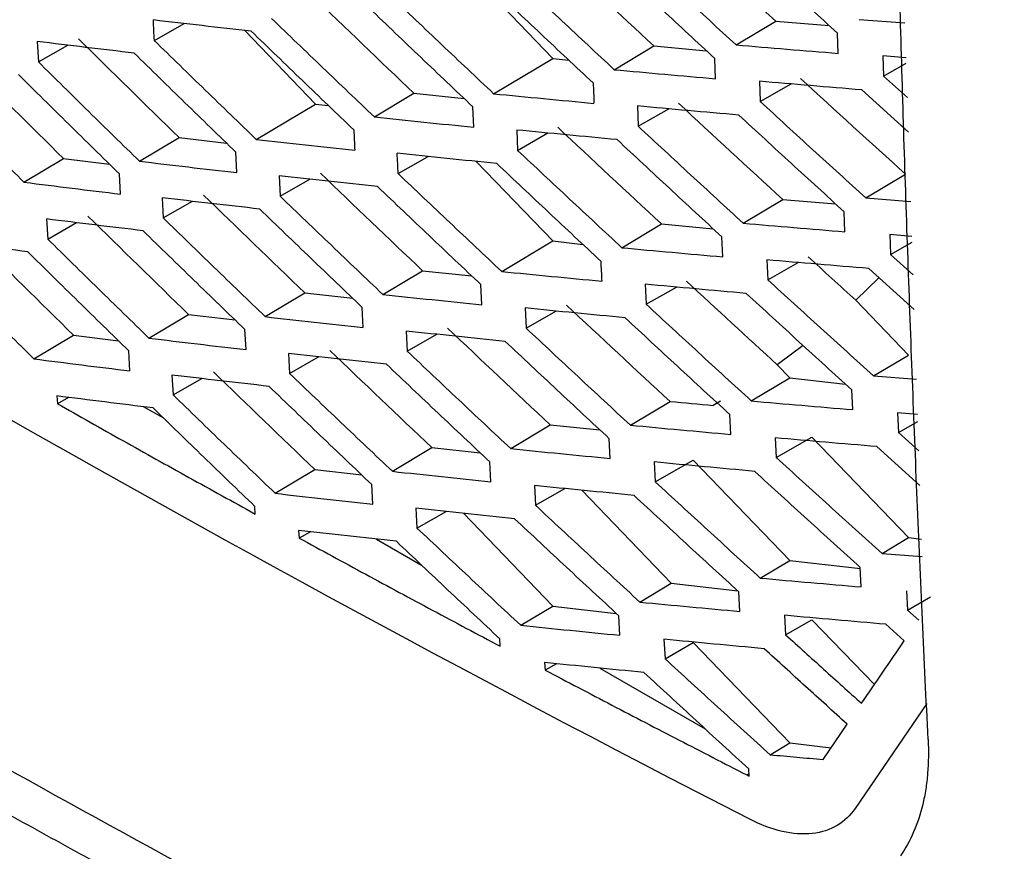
# Model space of a CAD drawing. Header units: millimetres. Extents: x -0.43 to 1.28, y -0.94 to 1.34.
# Tile 149 of 177: x 0.9209 to 0.9385, y 0.8294 to 0.8442. Entities that reach past the tile are written whole.
import ezdxf

# ---------------------------------------------------------------- set-up
doc = ezdxf.new("R2010")
doc.units = ezdxf.units.MM

msp = doc.modelspace()

# ---------------------------------------------------------------- linework, layer by layer
at = {"color": 7, "linetype": 'Continuous', "lineweight": 25}
for p, q in [((0.929196, 0.844868), (0.93047, 0.843544)), ((0.933749, 0.843784), (0.934458, 0.844209)), ((0.934458, 0.844209), (0.935417, 0.84413)), ((0.935951, 0.844241), (0.936771, 0.844179)), ((0.923344, 0.843863), (0.923877, 0.844167)), ((0.924961, 0.844043), (0.926227, 0.842727)), ((0.935576, 0.843633), (0.935563, 0.843996)), ((0.92125, 0.843846), (0.921269, 0.843481)), ((0.921269, 0.843481), (0.921794, 0.84378)), ((0.93157, 0.843341), (0.932278, 0.843765)), ((0.932278, 0.843765), (0.933218, 0.843681)), ((0.929413, 0.842911), (0.93047, 0.843544)), ((0.93047, 0.843544), (0.93076, 0.843511)), ((0.933381, 0.84318), (0.933367, 0.843543)), ((0.936791, 0.843556), (0.936373, 0.843588)), ((0.936373, 0.843588), (0.936386, 0.843227)), ((0.936386, 0.843227), (0.936794, 0.84346)), ((0.934167, 0.843134), (0.934181, 0.842771)), ((0.936386, 0.843227), (0.936814, 0.842841)), ((0.934181, 0.842771), (0.934733, 0.843086)), ((0.936834, 0.842221), (0.935997, 0.84298)), ((0.927279, 0.842495), (0.927987, 0.842919)), ((0.927987, 0.842919), (0.928885, 0.842826)), ((0.925168, 0.842093), (0.926227, 0.842727)), ((0.926227, 0.842727), (0.926458, 0.842701)), ((0.929057, 0.842313), (0.929041, 0.842678)), ((0.931984, 0.842692), (0.932, 0.842328)), ((0.932, 0.842328), (0.932548, 0.842641)), ((0.929825, 0.842262), (0.929841, 0.841898)), ((0.923079, 0.841704), (0.923786, 0.842127)), ((0.923786, 0.842127), (0.924635, 0.842028)), ((0.929841, 0.841898), (0.930385, 0.842209)), ((0.921012, 0.841328), (0.92172, 0.841752)), ((0.92172, 0.841752), (0.922543, 0.84165)), ((0.924822, 0.841501), (0.924804, 0.841864)), ((0.927706, 0.841482), (0.928243, 0.841789)), ((0.929101, 0.841701), (0.93047, 0.840278)), ((0.922738, 0.841115), (0.922719, 0.841477)), ((0.925575, 0.841441), (0.925593, 0.841078)), ((0.925593, 0.841078), (0.926124, 0.841382)), ((0.936072, 0.841047), (0.93678, 0.841472)), ((0.923484, 0.84105), (0.923504, 0.840688)), ((0.933878, 0.840595), (0.934586, 0.84102)), ((0.934586, 0.84102), (0.93553, 0.84094)), ((0.936072, 0.841047), (0.936874, 0.840985)), ((0.923504, 0.840688), (0.924028, 0.840987)), ((0.921417, 0.840671), (0.921437, 0.840311)), ((0.935698, 0.840442), (0.935683, 0.8408)), ((0.921437, 0.840311), (0.921953, 0.840605)), ((0.931706, 0.840157), (0.932415, 0.840581)), ((0.932415, 0.840581), (0.933339, 0.840497)), ((0.933511, 0.839993), (0.933495, 0.840352)), ((0.936894, 0.840359), (0.936498, 0.84039)), ((0.936498, 0.84039), (0.936513, 0.840034)), ((0.929558, 0.839732), (0.93047, 0.840278)), ((0.93047, 0.840278), (0.931011, 0.840216)), ((0.936513, 0.840034), (0.936898, 0.840253)), ((0.936513, 0.840034), (0.936917, 0.839671)), ((0.9343, 0.83994), (0.934316, 0.839582)), ((0.934316, 0.839582), (0.93486, 0.839892)), ((0.936937, 0.83905), (0.936124, 0.839785)), ((0.927432, 0.839321), (0.92814, 0.839745)), ((0.92814, 0.839745), (0.929021, 0.839652)), ((0.936305, 0.83962), (0.935891, 0.839217)), ((0.929203, 0.839136), (0.929186, 0.839496)), ((0.932126, 0.839503), (0.932143, 0.839144)), ((0.932143, 0.839144), (0.932683, 0.839452)), ((0.925329, 0.838923), (0.926036, 0.839347)), ((0.926036, 0.839347), (0.926894, 0.839251)), ((0.927082, 0.838728), (0.927064, 0.839087)), ((0.929975, 0.839078), (0.929993, 0.838719)), ((0.935891, 0.839217), (0.936834, 0.838237)), ((0.923248, 0.838539), (0.923956, 0.838963)), ((0.923956, 0.838963), (0.924787, 0.838864)), ((0.929993, 0.838719), (0.930527, 0.839024)), ((0.92119, 0.838168), (0.921898, 0.838592)), ((0.921898, 0.838592), (0.922703, 0.838491)), ((0.924984, 0.838334), (0.924965, 0.838692)), ((0.927847, 0.838666), (0.927866, 0.838307)), ((0.927866, 0.838307), (0.928394, 0.838609)), ((0.934949, 0.838409), (0.934487, 0.838063)), ((0.922908, 0.837953), (0.922888, 0.838309)), ((0.925742, 0.838266), (0.925761, 0.837908)), ((0.925761, 0.837908), (0.926283, 0.838206)), ((0.936208, 0.837863), (0.936834, 0.838237)), ((0.934487, 0.838063), (0.934713, 0.837829)), ((0.923659, 0.837879), (0.92368, 0.837523)), ((0.934022, 0.837416), (0.934713, 0.837829)), ((0.934713, 0.837829), (0.935709, 0.837714)), ((0.936208, 0.837863), (0.936977, 0.837802)), ((0.92368, 0.837523), (0.924194, 0.837816)), ((0.9216, 0.837504), (0.921609, 0.837366)), ((0.921809, 0.837478), (0.921609, 0.837366)), ((0.935836, 0.83726), (0.93582, 0.837613)), ((0.923145, 0.837313), (0.923505, 0.837112)), ((0.931859, 0.836982), (0.932568, 0.837406)), ((0.933469, 0.83741), (0.933339, 0.837334)), ((0.933657, 0.836816), (0.93364, 0.83717)), ((0.936997, 0.837172), (0.93664, 0.837201)), ((0.93664, 0.837201), (0.936656, 0.836849)), ((0.929719, 0.836562), (0.930427, 0.836986)), ((0.930427, 0.836986), (0.931314, 0.836898)), ((0.936656, 0.836849), (0.937001, 0.837046)), ((0.936656, 0.836849), (0.937018, 0.836525)), ((0.9315, 0.836386), (0.931482, 0.83674)), ((0.93445, 0.836755), (0.934468, 0.836402)), ((0.934468, 0.836402), (0.935106, 0.836767)), ((0.935106, 0.836767), (0.936834, 0.834971)), ((0.937038, 0.835903), (0.936267, 0.836598)), ((0.927601, 0.836156), (0.928309, 0.83658)), ((0.928309, 0.83658), (0.929173, 0.836488)), ((0.929365, 0.835969), (0.929346, 0.836324)), ((0.932284, 0.836323), (0.932303, 0.835969)), ((0.932303, 0.835969), (0.932985, 0.836358)), ((0.932985, 0.836358), (0.934713, 0.834563)), ((0.925506, 0.835763), (0.926214, 0.836187)), ((0.926214, 0.836187), (0.927053, 0.836092)), ((0.927253, 0.835566), (0.927233, 0.83592)), ((0.930142, 0.835902), (0.930161, 0.835549)), ((0.930161, 0.835549), (0.930686, 0.835848)), ((0.93099, 0.835818), (0.932591, 0.834154)), ((0.92515, 0.835392), (0.925142, 0.835529)), ((0.928022, 0.835495), (0.928042, 0.835142)), ((0.928042, 0.835142), (0.928561, 0.835438)), ((0.928873, 0.835405), (0.93047, 0.833746)), ((0.925925, 0.8351), (0.925933, 0.834963)), ((0.926136, 0.835076), (0.925933, 0.834963)), ((0.927319, 0.834943), (0.928125, 0.834478)), ((0.936361, 0.834688), (0.936834, 0.834971)), ((0.936834, 0.834971), (0.937069, 0.834944)), ((0.936361, 0.834688), (0.937079, 0.83463)), ((0.934183, 0.834246), (0.934713, 0.834563)), ((0.934713, 0.834563), (0.935973, 0.834417)), ((0.93599, 0.834088), (0.935972, 0.834436)), ((0.932029, 0.833817), (0.932591, 0.834154)), ((0.932591, 0.834154), (0.933779, 0.834017)), ((0.933819, 0.833649), (0.9338, 0.833998)), ((0.936798, 0.834021), (0.936816, 0.833674)), ((0.936816, 0.833674), (0.937228, 0.833909)), ((0.929897, 0.833402), (0.93047, 0.833746)), ((0.93047, 0.833746), (0.931605, 0.833615)), ((0.936816, 0.833674), (0.937017, 0.833494)), ((0.93167, 0.833224), (0.931651, 0.833573)), ((0.934617, 0.83358), (0.934636, 0.833232)), ((0.934636, 0.833232), (0.935106, 0.8335)), ((0.935106, 0.8335), (0.936223, 0.83234)), ((0.936759, 0.833121), (0.936427, 0.83342)), ((0.929531, 0.833026), (0.929523, 0.833161)), ((0.932459, 0.833152), (0.93248, 0.832804)), ((0.93248, 0.832804), (0.932985, 0.833092)), ((0.932985, 0.833092), (0.934713, 0.831297)), ((0.930325, 0.832736), (0.930333, 0.832601)), ((0.930536, 0.832715), (0.930333, 0.832601)), ((0.931315, 0.832636), (0.933199, 0.831549)), ((0.937164, 0.832), (0.935877, 0.830123)), ((0.935305, 0.831001), (0.935737, 0.831633)), ((0.934361, 0.831086), (0.934713, 0.831297)), ((0.934713, 0.831297), (0.935449, 0.831212)), ((0.933985, 0.830704), (0.933977, 0.830835)), ((0.93394, 0.830726), (0.933982, 0.83075))]:
    msp.add_line(p, q, dxfattribs=at)
for points, knots in [([(0.937185, 0.831358), (0.93715, 0.832072), (0.937082, 0.833499), (0.936989, 0.835646), (0.936903, 0.837798), (0.936824, 0.839953), (0.936752, 0.842114), (0.936688, 0.844278), (0.936631, 0.846447), (0.936582, 0.848621), (0.93654, 0.850798), (0.936505, 0.852981), (0.936478, 0.855167), (0.936458, 0.857358), (0.936445, 0.859554), (0.936439, 0.861754), (0.936442, 0.863958), (0.936451, 0.866167), (0.936468, 0.86838), (0.936491, 0.870597), (0.936513, 0.872079), (0.936524, 0.87282)], [0, 0, 0, 0, 0.05265, 0.105293, 0.15793, 0.210563, 0.263191, 0.315817, 0.368439, 0.42106, 0.47368, 0.5263, 0.578921, 0.631543, 0.684167, 0.736794, 0.789424, 0.842059, 0.8947, 0.947347, 1, 1, 1, 1]), ([(0.935563, 0.843996), (0.935248, 0.844284), (0.934618, 0.844861), (0.933992, 0.84544), (0.933679, 0.845729)], [0, 0, 0, 0, 0.500492, 1, 1, 1, 1]), ([(0.931873, 0.845522), (0.932184, 0.845232), (0.932808, 0.844652), (0.933435, 0.844074), (0.933749, 0.843784)], [0, 0, 0, 0, 0.499467, 1, 1, 1, 1]), ([(0.933367, 0.843543), (0.933054, 0.843833), (0.932428, 0.844413), (0.931806, 0.844995), (0.931495, 0.845285)], [0, 0, 0, 0, 0.500542, 1, 1, 1, 1]), ([(0.929706, 0.845087), (0.930015, 0.844796), (0.930635, 0.844213), (0.931258, 0.843632), (0.93157, 0.843341)], [0, 0, 0, 0, 0.499451, 1, 1, 1, 1]), ([(0.931193, 0.843104), (0.930882, 0.843395), (0.93026, 0.843978), (0.929642, 0.844562), (0.929333, 0.844854)], [0, 0, 0, 0, 0.500555, 1, 1, 1, 1]), ([(0.927562, 0.844666), (0.927869, 0.844373), (0.928485, 0.843787), (0.929103, 0.843204), (0.929413, 0.842911)], [0, 0, 0, 0, 0.499465, 1, 1, 1, 1]), ([(0.929041, 0.842678), (0.928732, 0.84297), (0.928115, 0.843555), (0.927501, 0.844143), (0.927194, 0.844436)], [0, 0, 0, 0, 0.500534, 1, 1, 1, 1]), ([(0.925077, 0.84403), (0.924784, 0.844063), (0.924199, 0.844128), (0.923617, 0.844196), (0.923326, 0.84423)], [0, 0, 0, 0, 0.5002832, 1, 1, 1, 1]), ([(0.925441, 0.844258), (0.925746, 0.843964), (0.926357, 0.843375), (0.926972, 0.842789), (0.927279, 0.842495)], [0, 0, 0, 0, 0.499513, 1, 1, 1, 1]), ([(0.926911, 0.842264), (0.926605, 0.842558), (0.925992, 0.843146), (0.925382, 0.843736), (0.925077, 0.84403)], [0, 0, 0, 0, 0.50048, 1, 1, 1, 1]), ([(0.922984, 0.843637), (0.922694, 0.843671), (0.922114, 0.84374), (0.921538, 0.843811), (0.92125, 0.843846)], [0, 0, 0, 0, 0.500178, 1, 1, 1, 1]), ([(0.923343, 0.843863), (0.923646, 0.843567), (0.924253, 0.842976), (0.924863, 0.842387), (0.925168, 0.842093)], [0, 0, 0, 0, 0.4995924, 1, 1, 1, 1]), ([(0.933749, 0.843784), (0.934053, 0.843759), (0.93466, 0.843707), (0.93527, 0.843658), (0.935576, 0.843633)], [0, 0, 0, 0, 0.49962, 1, 1, 1, 1]), ([(0.921269, 0.843481), (0.921569, 0.843184), (0.922171, 0.842591), (0.922776, 0.841999), (0.923079, 0.841704)], [0, 0, 0, 0, 0.499703, 1, 1, 1, 1]), ([(0.924804, 0.841864), (0.9245, 0.842159), (0.923891, 0.842749), (0.923286, 0.843341), (0.922984, 0.843637)], [0, 0, 0, 0, 0.500395, 1, 1, 1, 1]), ([(0.93157, 0.843341), (0.931871, 0.843314), (0.932472, 0.843259), (0.933078, 0.843206), (0.933381, 0.84318)], [0, 0, 0, 0, 0.499577, 1, 1, 1, 1]), ([(0.922719, 0.841477), (0.922417, 0.841773), (0.921813, 0.842365), (0.921212, 0.842959), (0.920912, 0.843256)], [0, 0, 0, 0, 0.500279, 1, 1, 1, 1]), ([(0.935997, 0.84298), (0.935691, 0.843005), (0.935079, 0.843056), (0.934471, 0.843108), (0.934167, 0.843134)], [0, 0, 0, 0, 0.500352, 1, 1, 1, 1]), ([(0.919217, 0.843112), (0.919515, 0.842814), (0.920112, 0.842218), (0.920712, 0.841625), (0.921012, 0.841328)], [0, 0, 0, 0, 0.499845, 1, 1, 1, 1]), ([(0.929413, 0.842911), (0.929711, 0.842882), (0.930307, 0.842824), (0.930907, 0.842768), (0.931207, 0.842739)], [0, 0, 0, 0, 0.499568, 1, 1, 1, 1]), ([(0.934181, 0.842771), (0.934495, 0.842483), (0.935124, 0.841908), (0.935755, 0.841334), (0.936072, 0.841047)], [0, 0, 0, 0, 0.499527, 1, 1, 1, 1]), ([(0.933798, 0.842529), (0.933494, 0.842555), (0.932888, 0.842609), (0.932286, 0.842664), (0.931984, 0.842692)], [0, 0, 0, 0, 0.500415, 1, 1, 1, 1]), ([(0.927279, 0.842495), (0.927574, 0.842464), (0.928165, 0.842402), (0.928759, 0.842343), (0.929057, 0.842313)], [0, 0, 0, 0, 0.49959, 1, 1, 1, 1]), ([(0.935683, 0.8408), (0.935368, 0.841088), (0.934738, 0.841663), (0.934111, 0.84224), (0.933798, 0.842529)], [0, 0, 0, 0, 0.500501, 1, 1, 1, 1]), ([(0.901736, 0.842298), (0.906488, 0.839193), (0.911419, 0.836164), (0.921596, 0.830289), (0.926842, 0.827443), (0.932221, 0.8247)], [0, 0, 0, 0, 0.5, 0.5, 1, 1, 1, 1]), ([(0.931622, 0.84209), (0.931321, 0.842118), (0.93072, 0.842175), (0.930123, 0.842233), (0.929825, 0.842262)], [0, 0, 0, 0, 0.500427, 1, 1, 1, 1]), ([(0.932, 0.842328), (0.932312, 0.842039), (0.932936, 0.84146), (0.933563, 0.840884), (0.933878, 0.840595)], [0, 0, 0, 0, 0.499459, 1, 1, 1, 1]), ([(0.925168, 0.842093), (0.92546, 0.84206), (0.926045, 0.841995), (0.926634, 0.841932), (0.926928, 0.8419)], [0, 0, 0, 0, 0.499642, 1, 1, 1, 1]), ([(0.933495, 0.840352), (0.933182, 0.840641), (0.932556, 0.841219), (0.931933, 0.8418), (0.931622, 0.84209)], [0, 0, 0, 0, 0.500549, 1, 1, 1, 1]), ([(0.901026, 0.841887), (0.901441, 0.841617), (0.902271, 0.841076), (0.903526, 0.84027), (0.904787, 0.839468), (0.906056, 0.83867), (0.907332, 0.837876), (0.908614, 0.837087), (0.909904, 0.836301), (0.911201, 0.835519), (0.912505, 0.834742), (0.913816, 0.833969), (0.915135, 0.833199), (0.91646, 0.832434), (0.917793, 0.831673), (0.919132, 0.830916), (0.920479, 0.830163), (0.921833, 0.829415), (0.923194, 0.82867), (0.924562, 0.82793), (0.925937, 0.827193), (0.92732, 0.826461), (0.928709, 0.825733), (0.930106, 0.825009), (0.931042, 0.824529), (0.93151, 0.82429)], [0, 0, 0, 0, 0.043526, 0.08704, 0.130541, 0.174032, 0.217513, 0.260987, 0.304453, 0.347914, 0.39137, 0.434823, 0.478275, 0.521725, 0.565177, 0.60863, 0.652086, 0.695547, 0.739013, 0.782487, 0.825968, 0.869459, 0.91296, 0.956474, 1, 1, 1, 1]), ([(0.929841, 0.841898), (0.930151, 0.841608), (0.930771, 0.841026), (0.931394, 0.840447), (0.931706, 0.840157)], [0, 0, 0, 0, 0.499446, 1, 1, 1, 1]), ([(0.929468, 0.841663), (0.92917, 0.841693), (0.928575, 0.841753), (0.927984, 0.841815), (0.927688, 0.841846)], [0, 0, 0, 0, 0.500409, 1, 1, 1, 1]), ([(0.923079, 0.841704), (0.923368, 0.841669), (0.923947, 0.8416), (0.92453, 0.841534), (0.924822, 0.841501)], [0, 0, 0, 0, 0.499723, 1, 1, 1, 1]), ([(0.931329, 0.839917), (0.931018, 0.840208), (0.930396, 0.840789), (0.929777, 0.841372), (0.929468, 0.841663)], [0, 0, 0, 0, 0.500559, 1, 1, 1, 1]), ([(0.927337, 0.841249), (0.927042, 0.841281), (0.926453, 0.841344), (0.925867, 0.841409), (0.925575, 0.841441)], [0, 0, 0, 0, 0.500365, 1, 1, 1, 1]), ([(0.927706, 0.841482), (0.928013, 0.84119), (0.928629, 0.840605), (0.929248, 0.840023), (0.929558, 0.839732)], [0, 0, 0, 0, 0.499464, 1, 1, 1, 1]), ([(0.921012, 0.841328), (0.921299, 0.841292), (0.921872, 0.84122), (0.922449, 0.84115), (0.922738, 0.841115)], [0, 0, 0, 0, 0.4998326, 1, 1, 1, 1]), ([(0.929186, 0.839496), (0.928876, 0.839788), (0.928259, 0.840371), (0.927644, 0.840957), (0.927337, 0.841249)], [0, 0, 0, 0, 0.500535, 1, 1, 1, 1]), ([(0.925229, 0.840848), (0.924937, 0.840881), (0.924354, 0.840947), (0.923774, 0.841016), (0.923484, 0.84105)], [0, 0, 0, 0, 0.50029, 1, 1, 1, 1]), ([(0.925593, 0.841078), (0.925898, 0.840785), (0.92651, 0.840198), (0.927124, 0.839613), (0.927432, 0.839321)], [0, 0, 0, 0, 0.499514, 1, 1, 1, 1]), ([(0.927064, 0.839087), (0.926757, 0.839381), (0.926144, 0.839966), (0.925534, 0.840554), (0.925229, 0.840848)], [0, 0, 0, 0, 0.500478, 1, 1, 1, 1]), ([(0.923143, 0.840459), (0.922855, 0.840494), (0.922277, 0.840563), (0.921704, 0.840635), (0.921417, 0.840671)], [0, 0, 0, 0, 0.5001859, 1, 1, 1, 1]), ([(0.923504, 0.840688), (0.923807, 0.840393), (0.924413, 0.839804), (0.925024, 0.839217), (0.925329, 0.838923)], [0, 0, 0, 0, 0.499597, 1, 1, 1, 1]), ([(0.933878, 0.840595), (0.93418, 0.840569), (0.934785, 0.840517), (0.935393, 0.840467), (0.935698, 0.840442)], [0, 0, 0, 0, 0.499624, 1, 1, 1, 1]), ([(0.92108, 0.840083), (0.920795, 0.84012), (0.920224, 0.840192), (0.919656, 0.840267), (0.919373, 0.840304)], [0, 0, 0, 0, 0.500053, 1, 1, 1, 1]), ([(0.921437, 0.840311), (0.921738, 0.840015), (0.92234, 0.839423), (0.922945, 0.838834), (0.923248, 0.838539)], [0, 0, 0, 0, 0.499711, 1, 1, 1, 1]), ([(0.924965, 0.838692), (0.92466, 0.838986), (0.924051, 0.839574), (0.923446, 0.840164), (0.923143, 0.840459)], [0, 0, 0, 0, 0.5003895, 1, 1, 1, 1]), ([(0.931706, 0.840157), (0.932006, 0.840129), (0.932606, 0.840073), (0.933209, 0.84002), (0.933511, 0.839993)], [0, 0, 0, 0, 0.499578, 1, 1, 1, 1]), ([(0.919393, 0.839946), (0.919692, 0.83965), (0.920289, 0.839056), (0.92089, 0.838464), (0.92119, 0.838168)], [0, 0, 0, 0, 0.499857, 1, 1, 1, 1]), ([(0.922888, 0.838309), (0.922586, 0.838604), (0.921981, 0.839195), (0.921381, 0.839787), (0.92108, 0.840083)], [0, 0, 0, 0, 0.50027, 1, 1, 1, 1]), ([(0.936124, 0.839785), (0.935819, 0.83981), (0.935209, 0.839861), (0.934603, 0.839914), (0.9343, 0.83994)], [0, 0, 0, 0, 0.500348, 1, 1, 1, 1]), ([(0.929558, 0.839732), (0.929855, 0.839702), (0.930449, 0.839643), (0.931047, 0.839586), (0.931346, 0.839558)], [0, 0, 0, 0, 0.499566, 1, 1, 1, 1]), ([(0.933933, 0.839338), (0.933631, 0.839365), (0.933027, 0.839419), (0.932426, 0.839475), (0.932126, 0.839503)], [0, 0, 0, 0, 0.5004142, 1, 1, 1, 1]), ([(0.934316, 0.839582), (0.934631, 0.839295), (0.93526, 0.838721), (0.935892, 0.838149), (0.936208, 0.837863)], [0, 0, 0, 0, 0.499523, 1, 1, 1, 1]), ([(0.927432, 0.839321), (0.927726, 0.839289), (0.928315, 0.839227), (0.928907, 0.839166), (0.929203, 0.839136)], [0, 0, 0, 0, 0.499586, 1, 1, 1, 1]), ([(0.93582, 0.837613), (0.935504, 0.8379), (0.934874, 0.838474), (0.934246, 0.83905), (0.933933, 0.839338)], [0, 0, 0, 0, 0.500505, 1, 1, 1, 1]), ([(0.931765, 0.838903), (0.931465, 0.838932), (0.930867, 0.838989), (0.930272, 0.839048), (0.929975, 0.839078)], [0, 0, 0, 0, 0.500429, 1, 1, 1, 1]), ([(0.932143, 0.839144), (0.932455, 0.838856), (0.93308, 0.838278), (0.933708, 0.837703), (0.934022, 0.837416)], [0, 0, 0, 0, 0.499458, 1, 1, 1, 1]), ([(0.925329, 0.838923), (0.92562, 0.83889), (0.926203, 0.838824), (0.926789, 0.83876), (0.927082, 0.838728)], [0, 0, 0, 0, 0.499635, 1, 1, 1, 1]), ([(0.93364, 0.83717), (0.933326, 0.837459), (0.9327, 0.838035), (0.932076, 0.838614), (0.931765, 0.838903)], [0, 0, 0, 0, 0.50055, 1, 1, 1, 1]), ([(0.929993, 0.838719), (0.930303, 0.838429), (0.930923, 0.837849), (0.931547, 0.837271), (0.931859, 0.836982)], [0, 0, 0, 0, 0.499447, 1, 1, 1, 1]), ([(0.923248, 0.838539), (0.923536, 0.838504), (0.924113, 0.838435), (0.924694, 0.838367), (0.924984, 0.838334)], [0, 0, 0, 0, 0.499713, 1, 1, 1, 1]), ([(0.92962, 0.838481), (0.929323, 0.838511), (0.92873, 0.838572), (0.928141, 0.838634), (0.927847, 0.838666)], [0, 0, 0, 0, 0.5004163, 1, 1, 1, 1]), ([(0.931482, 0.83674), (0.93117, 0.83703), (0.930548, 0.837609), (0.929929, 0.838191), (0.92962, 0.838481)], [0, 0, 0, 0, 0.500557, 1, 1, 1, 1]), ([(0.927497, 0.838072), (0.927203, 0.838104), (0.926616, 0.838167), (0.926033, 0.838233), (0.925742, 0.838266)], [0, 0, 0, 0, 0.500373, 1, 1, 1, 1]), ([(0.927866, 0.838307), (0.928173, 0.838016), (0.928789, 0.837433), (0.929409, 0.836853), (0.929719, 0.836562)], [0, 0, 0, 0, 0.499468, 1, 1, 1, 1]), ([(0.92119, 0.838168), (0.921475, 0.838132), (0.922046, 0.838059), (0.922621, 0.837988), (0.922908, 0.837953)], [0, 0, 0, 0, 0.499821, 1, 1, 1, 1]), ([(0.929346, 0.836323), (0.929037, 0.836615), (0.928419, 0.837196), (0.927804, 0.83778), (0.927497, 0.838072)], [0, 0, 0, 0, 0.500529, 1, 1, 1, 1]), ([(0.933144, 0.818919), (0.932657, 0.819166), (0.931684, 0.819659), (0.930234, 0.820405), (0.92879, 0.821154), (0.927353, 0.821909), (0.925924, 0.822668), (0.924503, 0.823431), (0.923089, 0.824199), (0.921682, 0.824972), (0.920282, 0.825749), (0.91889, 0.826531), (0.917505, 0.827317), (0.915799, 0.828296), (0.913782, 0.829472), (0.911461, 0.83085), (0.909164, 0.832241), (0.90689, 0.833644), (0.904639, 0.83506), (0.90241, 0.836488), (0.900943, 0.83745), (0.90021, 0.837931)], [0, 0, 0, 0, 0.041675, 0.083344, 0.125008, 0.16667, 0.208329, 0.249988, 0.291648, 0.333309, 0.374974, 0.416643, 0.458318, 0.500001, 0.571442, 0.642869, 0.714287, 0.785703, 0.857122, 0.928553, 1, 1, 1, 1]), ([(0.925397, 0.837675), (0.925106, 0.837709), (0.924525, 0.837776), (0.923948, 0.837844), (0.923659, 0.837879)], [0, 0, 0, 0, 0.5003, 1, 1, 1, 1]), ([(0.925761, 0.837908), (0.926067, 0.837616), (0.926679, 0.837031), (0.927294, 0.836448), (0.927601, 0.836156)], [0, 0, 0, 0, 0.499522, 1, 1, 1, 1]), ([(0.938548, 0.814342), (0.933903, 0.816683), (0.924414, 0.821467), (0.910939, 0.82925), (0.902461, 0.834853), (0.898223, 0.837654)], [0, 0, 0, 0, 0.3241383, 0.6621583, 1, 1, 1, 1]), ([(0.927233, 0.83592), (0.926926, 0.836212), (0.926312, 0.836796), (0.925702, 0.837382), (0.925397, 0.837675)], [0, 0, 0, 0, 0.500469, 1, 1, 1, 1]), ([(0.92332, 0.837291), (0.923032, 0.837326), (0.922457, 0.837396), (0.921886, 0.837468), (0.9216, 0.837504)], [0, 0, 0, 0, 0.500199, 1, 1, 1, 1]), ([(0.92368, 0.837523), (0.923983, 0.837229), (0.92459, 0.836641), (0.925201, 0.836056), (0.925506, 0.835763)], [0, 0, 0, 0, 0.499608, 1, 1, 1, 1]), ([(0.921609, 0.837366), (0.922, 0.837146), (0.922782, 0.836704), (0.923963, 0.836046), (0.924754, 0.83561), (0.92515, 0.835392)], [0, 0, 0, 0, 0.333183, 0.666514, 1, 1, 1, 1]), ([(0.934022, 0.837416), (0.934324, 0.837389), (0.934926, 0.837336), (0.935533, 0.837286), (0.935836, 0.83726)], [0, 0, 0, 0, 0.499622, 1, 1, 1, 1]), ([(0.925142, 0.835529), (0.924837, 0.835822), (0.924228, 0.836409), (0.923622, 0.836997), (0.92332, 0.837291)], [0, 0, 0, 0, 0.500377, 1, 1, 1, 1]), ([(0.931859, 0.836982), (0.932158, 0.836954), (0.932755, 0.836898), (0.933356, 0.836843), (0.933657, 0.836816)], [0, 0, 0, 0, 0.499573, 1, 1, 1, 1]), ([(0.936267, 0.836598), (0.935963, 0.836624), (0.935356, 0.836675), (0.934752, 0.836729), (0.93445, 0.836755)], [0, 0, 0, 0, 0.50035, 1, 1, 1, 1]), ([(0.929719, 0.836562), (0.930015, 0.836532), (0.930607, 0.836473), (0.931202, 0.836415), (0.9315, 0.836386)], [0, 0, 0, 0, 0.499558, 1, 1, 1, 1]), ([(0.934084, 0.836155), (0.933783, 0.836183), (0.933182, 0.836238), (0.932583, 0.836294), (0.932284, 0.836323)], [0, 0, 0, 0, 0.50042, 1, 1, 1, 1]), ([(0.934468, 0.836402), (0.934782, 0.836116), (0.935412, 0.835544), (0.936044, 0.834973), (0.936361, 0.834688)], [0, 0, 0, 0, 0.499525, 1, 1, 1, 1]), ([(0.927601, 0.836156), (0.927894, 0.836124), (0.928481, 0.836061), (0.92907, 0.836), (0.929365, 0.835969)], [0, 0, 0, 0, 0.499575, 1, 1, 1, 1]), ([(0.935972, 0.834436), (0.935657, 0.834722), (0.935026, 0.835294), (0.934398, 0.835869), (0.934084, 0.836155)], [0, 0, 0, 0, 0.5005021, 1, 1, 1, 1]), ([(0.931925, 0.835726), (0.931626, 0.835755), (0.93103, 0.835813), (0.930438, 0.835872), (0.930142, 0.835902)], [0, 0, 0, 0, 0.500438, 1, 1, 1, 1]), ([(0.932303, 0.835969), (0.932615, 0.835682), (0.93324, 0.835106), (0.933869, 0.834533), (0.934183, 0.834246)], [0, 0, 0, 0, 0.499462, 1, 1, 1, 1]), ([(0.925506, 0.835763), (0.925796, 0.83573), (0.926377, 0.835663), (0.926961, 0.835599), (0.927253, 0.835566)], [0, 0, 0, 0, 0.4996221, 1, 1, 1, 1]), ([(0.9338, 0.833998), (0.933487, 0.834286), (0.93286, 0.83486), (0.932236, 0.835437), (0.931925, 0.835726)], [0, 0, 0, 0, 0.500544, 1, 1, 1, 1]), ([(0.930161, 0.835549), (0.930471, 0.83526), (0.931092, 0.834682), (0.931716, 0.834106), (0.932029, 0.833817)], [0, 0, 0, 0, 0.499455, 1, 1, 1, 1]), ([(0.929788, 0.835308), (0.929492, 0.835339), (0.928902, 0.8354), (0.928315, 0.835463), (0.928022, 0.835495)], [0, 0, 0, 0, 0.500427, 1, 1, 1, 1]), ([(0.931651, 0.833573), (0.931339, 0.833862), (0.930716, 0.834439), (0.930097, 0.835019), (0.929788, 0.835308)], [0, 0, 0, 0, 0.500548, 1, 1, 1, 1]), ([(0.927673, 0.834904), (0.927381, 0.834936), (0.926796, 0.835), (0.926215, 0.835066), (0.925925, 0.8351)], [0, 0, 0, 0, 0.5003866, 1, 1, 1, 1]), ([(0.928042, 0.835142), (0.92835, 0.834851), (0.928967, 0.834271), (0.929586, 0.833692), (0.929897, 0.833402)], [0, 0, 0, 0, 0.499479, 1, 1, 1, 1]), ([(0.925933, 0.834963), (0.926331, 0.834746), (0.927125, 0.834313), (0.928325, 0.833668), (0.929129, 0.83324), (0.929531, 0.833026)], [0, 0, 0, 0, 0.33311, 0.666441, 1, 1, 1, 1]), ([(0.929523, 0.833161), (0.929214, 0.833451), (0.928595, 0.834031), (0.92798, 0.834613), (0.927673, 0.834904)], [0, 0, 0, 0, 0.500517, 1, 1, 1, 1]), ([(0.934183, 0.834246), (0.934483, 0.834219), (0.935084, 0.834166), (0.935688, 0.834114), (0.93599, 0.834088)], [0, 0, 0, 0, 0.499614, 1, 1, 1, 1]), ([(0.932029, 0.833817), (0.932326, 0.833789), (0.932921, 0.833732), (0.93352, 0.833677), (0.933819, 0.833649)], [0, 0, 0, 0, 0.499562, 1, 1, 1, 1]), ([(0.936427, 0.83342), (0.936124, 0.833447), (0.935519, 0.833499), (0.934918, 0.833553), (0.934617, 0.83358)], [0, 0, 0, 0, 0.500358, 1, 1, 1, 1]), ([(0.929897, 0.833402), (0.930191, 0.833372), (0.930781, 0.833312), (0.931374, 0.833253), (0.93167, 0.833224)], [0, 0, 0, 0, 0.499545, 1, 1, 1, 1]), ([(0.934252, 0.832983), (0.933952, 0.83301), (0.933353, 0.833066), (0.932757, 0.833123), (0.932459, 0.833152)], [0, 0, 0, 0, 0.500431, 1, 1, 1, 1]), ([(0.934636, 0.833232), (0.934862, 0.833028), (0.935313, 0.832618), (0.935766, 0.83221), (0.935993, 0.832006)], [0, 0, 0, 0, 0.499357, 1, 1, 1, 1]), ([(0.935993, 0.832006), (0.93612, 0.832191), (0.936375, 0.832562), (0.936631, 0.832934), (0.936759, 0.833121)], [0, 0, 0, 0, 0.499776, 1, 1, 1, 1]), ([(0.935737, 0.831633), (0.935489, 0.831858), (0.934993, 0.832307), (0.934499, 0.832758), (0.934252, 0.832983)], [0, 0, 0, 0, 0.500614, 1, 1, 1, 1]), ([(0.932101, 0.832557), (0.931804, 0.832587), (0.93121, 0.832645), (0.93062, 0.832706), (0.930325, 0.832736)], [0, 0, 0, 0, 0.500452, 1, 1, 1, 1]), ([(0.93248, 0.832804), (0.932792, 0.832517), (0.933417, 0.831943), (0.934046, 0.831372), (0.934361, 0.831086)], [0, 0, 0, 0, 0.499474, 1, 1, 1, 1]), ([(0.930333, 0.832601), (0.930732, 0.832392), (0.931529, 0.831972), (0.932731, 0.831347), (0.933537, 0.830933), (0.93394, 0.830726)], [0, 0, 0, 0, 0.333099, 0.66643, 1, 1, 1, 1]), ([(0.933977, 0.830835), (0.933663, 0.831122), (0.933036, 0.831695), (0.932412, 0.83227), (0.932101, 0.832557)], [0, 0, 0, 0, 0.500532, 1, 1, 1, 1]), ([(0.934361, 0.831086), (0.934518, 0.831072), (0.934833, 0.831043), (0.935148, 0.831015), (0.935305, 0.831001)], [0, 0, 0, 0, 0.500951, 1, 1, 1, 1]), ([(0.937176, 0.830753), (0.937171, 0.830705), (0.937162, 0.830609), (0.937143, 0.830468), (0.937119, 0.830331), (0.937098, 0.830242), (0.937088, 0.830198)], [0, 0, 0, 0, 0.250173, 0.50005, 0.749902, 1, 1, 1, 1]), ([(0.892624, 0.830348), (0.894533, 0.829246), (0.898163, 0.82715), (0.903329, 0.824168), (0.908326, 0.821283), (0.911804, 0.819275), (0.913946, 0.818038), (0.914541, 0.817695), (0.915118, 0.817362), (0.915679, 0.817038), (0.916224, 0.816724), (0.918085, 0.81565), (0.920974, 0.813982), (0.923919, 0.812282), (0.925577, 0.811325), (0.926226, 0.81095), (0.926831, 0.8106), (0.927392, 0.810276), (0.927909, 0.809978), (0.928381, 0.809706), (0.929187, 0.80924), (0.930203, 0.808654), (0.931476, 0.807917), (0.932587, 0.807283), (0.933725, 0.806602), (0.93496, 0.806004), (0.936268, 0.805693), (0.937341, 0.80569), (0.937849, 0.805931), (0.938012, 0.806008)], [0, 0, 0, 0, 0.124589, 0.236981, 0.337176, 0.4507574, 0.4640574, 0.476993, 0.4895641, 0.5017708, 0.5136131, 0.5250909, 0.6232364, 0.7022231, 0.7173215, 0.7314545, 0.7446219, 0.7568238, 0.7680602, 0.778331, 0.7876364, 0.8206894, 0.8446777, 0.8706738, 0.8932823, 0.9188843, 0.9517004, 0.9845168, 1, 1, 1, 1])]:
    msp.add_open_spline(points, degree=3, knots=knots, dxfattribs=at)
for points in [[(0.933995, 0.829933), (0.923802, 0.835158), (0.914196, 0.840704), (0.905144, 0.846588)], [(0.932594, 0.845934), (0.933213, 0.845357), (0.933834, 0.844782), (0.934458, 0.844209)], [(0.930427, 0.845499), (0.931042, 0.84492), (0.931659, 0.844342), (0.932278, 0.843765)], [(0.926162, 0.844669), (0.926768, 0.844084), (0.927376, 0.843501), (0.927987, 0.842919)], [(0.923344, 0.843863), (0.923338, 0.843985), (0.923332, 0.844108), (0.923326, 0.84423)], [(0.921989, 0.843892), (0.922586, 0.843302), (0.923185, 0.842714), (0.923786, 0.842127)], [(0.919937, 0.843523), (0.920529, 0.842931), (0.921123, 0.842341), (0.92172, 0.841752)], [(0.934903, 0.843183), (0.935527, 0.842611), (0.936153, 0.842041), (0.93678, 0.841472)], [(0.931193, 0.843104), (0.931198, 0.842983), (0.931203, 0.842861), (0.931208, 0.84274)], [(0.932721, 0.84274), (0.933341, 0.842165), (0.933962, 0.841592), (0.934586, 0.84102)], [(0.926912, 0.842264), (0.926917, 0.842143), (0.926923, 0.842022), (0.926928, 0.8419)], [(0.930562, 0.84231), (0.931178, 0.841732), (0.931795, 0.841156), (0.932415, 0.840581)], [(0.927706, 0.841482), (0.9277, 0.841603), (0.927694, 0.841725), (0.927688, 0.841846)], [(0.926314, 0.84149), (0.92692, 0.840907), (0.927529, 0.840325), (0.92814, 0.839745)], [(0.924224, 0.841099), (0.924826, 0.840514), (0.92543, 0.83993), (0.926036, 0.839347)], [(0.922157, 0.840722), (0.922755, 0.840134), (0.923354, 0.839548), (0.923956, 0.838963)], [(0.920113, 0.840358), (0.920706, 0.839768), (0.921301, 0.839179), (0.921898, 0.838592)], [(0.935039, 0.839994), (0.935322, 0.839735), (0.935607, 0.839476), (0.935891, 0.839217)], [(0.931329, 0.839918), (0.931335, 0.839798), (0.93134, 0.839678), (0.931346, 0.839558)], [(0.932865, 0.839556), (0.933404, 0.839057), (0.933945, 0.83856), (0.934487, 0.838063)], [(0.930714, 0.839131), (0.93133, 0.838554), (0.931948, 0.83798), (0.932568, 0.837406)], [(0.928587, 0.838719), (0.929198, 0.83814), (0.929812, 0.837562), (0.930427, 0.836986)], [(0.926482, 0.83832), (0.927089, 0.837738), (0.927698, 0.837158), (0.928309, 0.83658)], [(0.924401, 0.837934), (0.925003, 0.83735), (0.925608, 0.836768), (0.926214, 0.836187)], [(0.932568, 0.837406), (0.932825, 0.837382), (0.933082, 0.837358), (0.933339, 0.837334)], [(0.937185, 0.831358), (0.937195, 0.831149), (0.937192, 0.830947), (0.937176, 0.830753)], [(0.93394, 0.830726), (0.933955, 0.830718), (0.93397, 0.830711), (0.933985, 0.830704)], [(0.935877, 0.830123), (0.935795, 0.830003), (0.935583, 0.829796), (0.93513, 0.829644), (0.934578, 0.829685), (0.934186, 0.829835), (0.933995, 0.829933)], [(0.937088, 0.830198), (0.937004, 0.829847), (0.936871, 0.82954), (0.936689, 0.829278)]]:
    msp.add_open_spline(points, degree=3, dxfattribs=at)

doc.saveas('drawing.dxf')
